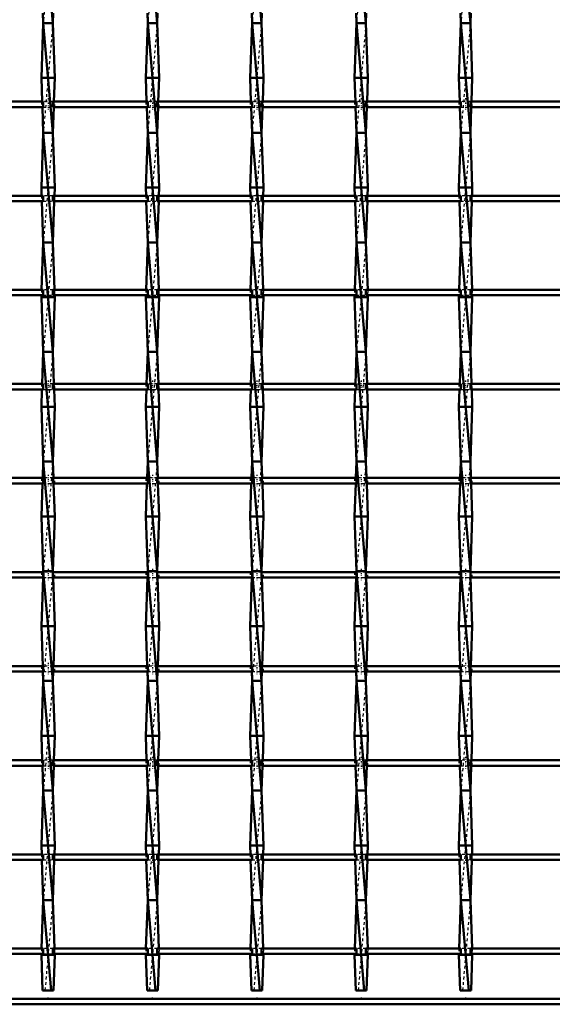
# Model space of a CAD drawing. Header units: millimetres. Extents: x -1015 to 657, y -500 to 954.
# Tile 18 of 29: x 199 to 394, y -500 to -141. Entities that reach past the tile are written whole.
import ezdxf

# ---------------------------------------------------------------- set-up
doc = ezdxf.new("R2010")
doc.units = ezdxf.units.MM
doc.linetypes.add('Center', pattern=[1.5, 0.45, -0.5, 0.05, -0.5])
doc.linetypes.add('Dashed', pattern=[2, 1, -1])
for name, color, linetype, lineweight in [('2d ConnectionPoints', 7, 'Continuous', 50), ('AM_0', 7, 'Continuous', 50), ('AM_7', 7, 'Center', 25), ('AM_9', 6, 'Dashed', 25)]:
    doc.layers.add(name, color=color, linetype=linetype, lineweight=lineweight)

# ---------------------------------------------------------------- blocks, each defined once
blk = doc.blocks.new('2_m89lbj86vm6olvjzpxwd2pfnh________0_in_LSSP23034382111200100035010_4')
at = {"layer": 'AM_0'}
for p, q in [((600, -498), (-600, -498)), ((600, -500), (-600, -500))]:
    blk.add_line(p, q, dxfattribs=at)
blk = doc.blocks.new('24_1ueupyjlxva30ctzt59bdzsqs________0_in_LSSP23034382111200100035010_4')
at = {"layer": 'AM_0'}
for p, q in [((207.82, -102), (211.28, -142)), ((207.69, -138.32), (207.82, -142)), ((211.41, -138.32), (211.28, -142)), ((207.82, -142), (207.1, -162)), ((207.82, -142), (211.28, -182)), ((211.28, -142), (207.82, -142)), ((211.28, -142), (212, -162)), ((212, -162), (207.1, -162)), ((207.1, -162), (207.41, -170.65)), ((212, -162), (211.69, -170.65)), ((207.48, -172.65), (207.82, -182)), ((211.62, -172.65), (211.28, -182)), ((207.82, -182), (207.1, -202)), ((211.28, -182), (207.82, -182)), ((207.82, -182), (211.28, -222)), ((211.28, -182), (212, -202)), ((212, -202), (207.1, -202)), ((207.1, -202), (207.21, -204.98)), ((212, -202), (211.89, -204.98)), ((207.28, -206.98), (207.82, -222)), ((211.82, -206.98), (211.28, -222)), ((207.82, -222), (207.2, -239.31)), ((207.82, -222), (211.28, -262)), ((211.28, -222), (207.82, -222)), ((211.28, -222), (211.9, -239.31)), ((207.12, -241.31), (207.1, -242)), ((212, -242), (207.1, -242)), ((207.1, -242), (207.82, -262)), ((212, -242), (211.28, -262)), ((211.98, -241.31), (212, -242)), ((207.82, -262), (207.4, -273.64)), ((211.28, -262), (207.82, -262)), ((207.82, -262), (211.28, -302)), ((211.28, -262), (211.7, -273.64)), ((207.33, -275.64), (207.1, -282)), ((211.77, -275.64), (212, -282)), ((212, -282), (207.1, -282)), ((207.1, -282), (207.82, -302)), ((212, -282), (211.28, -302)), ((207.82, -302), (207.6, -307.97)), ((211.28, -302), (207.82, -302)), ((207.82, -302), (211.28, -342)), ((211.28, -302), (211.5, -307.97)), ((207.53, -309.97), (207.1, -322)), ((211.57, -309.97), (212, -322)), ((212, -322), (207.1, -322)), ((207.1, -322), (207.82, -342)), ((212, -322), (211.28, -342)), ((207.73, -344.3), (207.1, -362)), ((207.82, -342), (207.81, -342.3)), ((211.28, -342), (207.82, -342)), ((207.82, -342), (211.28, -382)), ((211.28, -342), (211.29, -342.3)), ((211.37, -344.3), (212, -362)), ((212, -362), (207.1, -362)), ((207.1, -362), (207.62, -376.63)), ((212, -362), (211.48, -376.63)), ((207.7, -378.63), (207.82, -382)), ((211.4, -378.63), (211.28, -382)), ((207.82, -382), (207.1, -402)), ((207.82, -382), (211.28, -422)), ((211.28, -382), (207.82, -382)), ((211.28, -382), (212, -402)), ((212, -402), (207.1, -402)), ((207.1, -402), (207.42, -410.96)), ((212, -402), (211.68, -410.96)), ((207.49, -412.96), (207.82, -422)), ((211.61, -412.96), (211.28, -422)), ((207.82, -422), (207.1, -442)), ((207.82, -422), (211.28, -462)), ((211.28, -422), (207.82, -422)), ((211.28, -422), (212, -442)), ((207.1, -442), (207.22, -445.29)), ((212, -442), (207.1, -442)), ((212, -442), (211.88, -445.29)), ((207.29, -447.29), (207.82, -462)), ((211.81, -447.29), (211.28, -462)), ((207.82, -462), (207.19, -479.62)), ((207.82, -462), (210.68, -495)), ((211.28, -462), (207.82, -462)), ((211.28, -462), (211.91, -479.62)), ((207.11, -481.62), (207.1, -482)), ((212, -482), (207.1, -482)), ((207.1, -482), (207.57, -495)), ((212, -482), (211.53, -495)), ((211.99, -481.62), (212, -482)), ((207.57, -495), (211.53, -495))]:
    blk.add_line(p, q, dxfattribs=at)
at = {"layer": 'AM_9'}
for p, q in [((211.28, -102), (207.82, -142)), ((211.28, -142), (207.82, -182)), ((207.41, -170.65), (207.48, -172.65)), ((211.69, -170.65), (211.62, -172.65)), ((211.28, -182), (207.82, -222)), ((207.21, -204.98), (207.28, -206.98)), ((211.89, -204.98), (211.82, -206.98)), ((211.28, -222), (207.82, -262)), ((207.2, -239.31), (207.12, -241.31)), ((211.9, -239.31), (211.98, -241.31)), ((211.28, -262), (207.82, -302)), ((207.4, -273.64), (207.33, -275.64)), ((211.7, -273.64), (211.77, -275.64)), ((211.28, -302), (207.82, -342)), ((207.6, -307.97), (207.53, -309.97)), ((211.5, -307.97), (211.57, -309.97)), ((207.81, -342.3), (207.73, -344.3)), ((211.28, -342), (207.82, -382)), ((211.29, -342.3), (211.37, -344.3)), ((207.62, -376.63), (207.7, -378.63)), ((211.48, -376.63), (211.4, -378.63)), ((211.28, -382), (207.82, -422)), ((207.42, -410.96), (207.49, -412.96)), ((211.68, -410.96), (211.61, -412.96)), ((211.28, -422), (207.82, -462)), ((207.22, -445.29), (207.29, -447.29)), ((211.88, -445.29), (211.81, -447.29)), ((211.28, -462), (208.42, -495)), ((207.19, -479.62), (207.11, -481.62)), ((211.91, -479.62), (211.99, -481.62))]:
    blk.add_line(p, q, dxfattribs=at)
blk = doc.blocks.new('25_mydrcr77xr58k5wfxky7ckzal________0_in_LSSP23034382111200100035010_4')
at = {"layer": 'AM_0'}
for p, q in [((245.92, -102), (249.38, -142)), ((245.79, -138.32), (245.92, -142)), ((249.51, -138.32), (249.38, -142)), ((245.92, -142), (245.2, -162)), ((245.92, -142), (249.38, -182)), ((249.38, -142), (245.92, -142)), ((249.38, -142), (250.1, -162)), ((245.2, -162), (245.51, -170.65)), ((250.1, -162), (245.2, -162)), ((250.1, -162), (249.79, -170.65)), ((245.58, -172.65), (245.92, -182)), ((249.72, -172.65), (249.38, -182)), ((245.92, -182), (245.2, -202)), ((249.38, -182), (245.92, -182)), ((245.92, -182), (249.38, -222)), ((249.38, -182), (250.1, -202)), ((250.1, -202), (245.2, -202)), ((245.2, -202), (245.31, -204.98)), ((250.1, -202), (249.99, -204.98)), ((245.38, -206.98), (245.92, -222)), ((249.92, -206.98), (249.38, -222)), ((245.92, -222), (245.3, -239.31)), ((245.92, -222), (249.38, -262)), ((249.38, -222), (245.92, -222)), ((249.38, -222), (250, -239.31)), ((245.22, -241.31), (245.2, -242)), ((245.2, -242), (245.92, -262)), ((250.1, -242), (245.2, -242)), ((250.1, -242), (249.38, -262)), ((250.08, -241.31), (250.1, -242)), ((245.92, -262), (245.5, -273.64)), ((245.92, -262), (249.38, -302)), ((249.38, -262), (245.92, -262)), ((249.38, -262), (249.8, -273.64)), ((245.43, -275.64), (245.2, -282)), ((249.87, -275.64), (250.1, -282)), ((250.1, -282), (245.2, -282)), ((245.2, -282), (245.92, -302)), ((250.1, -282), (249.38, -302)), ((245.92, -302), (245.7, -307.97)), ((245.92, -302), (249.38, -342)), ((249.38, -302), (245.92, -302)), ((249.38, -302), (249.6, -307.97)), ((245.63, -309.97), (245.2, -322)), ((249.67, -309.97), (250.1, -322)), ((250.1, -322), (245.2, -322)), ((245.2, -322), (245.92, -342)), ((250.1, -322), (249.38, -342)), ((245.83, -344.3), (245.2, -362)), ((245.92, -342), (245.91, -342.3)), ((245.92, -342), (249.38, -382)), ((249.38, -342), (245.92, -342)), ((249.38, -342), (249.39, -342.3)), ((249.47, -344.3), (250.1, -362)), ((245.2, -362), (245.72, -376.63)), ((250.1, -362), (245.2, -362)), ((250.1, -362), (249.58, -376.63)), ((245.8, -378.63), (245.92, -382)), ((249.5, -378.63), (249.38, -382)), ((245.92, -382), (245.2, -402)), ((245.92, -382), (249.38, -422)), ((249.38, -382), (245.92, -382)), ((249.38, -382), (250.1, -402)), ((245.2, -402), (245.52, -410.96)), ((250.1, -402), (245.2, -402)), ((250.1, -402), (249.78, -410.96)), ((245.59, -412.96), (245.92, -422)), ((249.71, -412.96), (249.38, -422)), ((245.92, -422), (245.2, -442)), ((245.92, -422), (249.38, -462)), ((249.38, -422), (245.92, -422)), ((249.38, -422), (250.1, -442)), ((245.2, -442), (245.32, -445.29)), ((250.1, -442), (245.2, -442)), ((250.1, -442), (249.98, -445.29)), ((245.39, -447.29), (245.92, -462)), ((249.91, -447.29), (249.38, -462)), ((245.92, -462), (245.29, -479.62)), ((245.92, -462), (248.78, -495)), ((249.38, -462), (245.92, -462)), ((249.38, -462), (250.01, -479.62)), ((245.21, -481.62), (245.2, -482)), ((250.1, -482), (245.2, -482)), ((245.2, -482), (245.67, -495)), ((250.1, -482), (249.63, -495)), ((250.09, -481.62), (250.1, -482)), ((245.67, -495), (249.63, -495))]:
    blk.add_line(p, q, dxfattribs=at)
at = {"layer": 'AM_9'}
for p, q in [((249.38, -102), (245.92, -142)), ((249.38, -142), (245.92, -182)), ((245.51, -170.65), (245.58, -172.65)), ((249.79, -170.65), (249.72, -172.65)), ((249.38, -182), (245.92, -222)), ((245.31, -204.98), (245.38, -206.98)), ((249.99, -204.98), (249.92, -206.98)), ((249.38, -222), (245.92, -262)), ((245.3, -239.31), (245.22, -241.31)), ((250, -239.31), (250.08, -241.31)), ((249.38, -262), (245.92, -302)), ((245.5, -273.64), (245.43, -275.64)), ((249.8, -273.64), (249.87, -275.64)), ((249.38, -302), (245.92, -342)), ((245.7, -307.97), (245.63, -309.97)), ((249.6, -307.97), (249.67, -309.97)), ((245.91, -342.3), (245.83, -344.3)), ((249.38, -342), (245.92, -382)), ((249.39, -342.3), (249.47, -344.3)), ((245.72, -376.63), (245.8, -378.63)), ((249.58, -376.63), (249.5, -378.63)), ((249.38, -382), (245.92, -422)), ((245.52, -410.96), (245.59, -412.96)), ((249.78, -410.96), (249.71, -412.96)), ((249.38, -422), (245.92, -462)), ((245.32, -445.29), (245.39, -447.29)), ((249.98, -445.29), (249.91, -447.29)), ((249.38, -462), (246.52, -495)), ((245.29, -479.62), (245.21, -481.62)), ((250.01, -479.62), (250.09, -481.62))]:
    blk.add_line(p, q, dxfattribs=at)
blk = doc.blocks.new('26_x7gfini3nmwwtuki9zac4qd1v________0_in_LSSP23034382111200100035010_4')
at = {"layer": 'AM_0'}
for p, q in [((284.02, -102), (287.48, -142)), ((283.89, -138.32), (284.02, -142)), ((287.61, -138.32), (287.48, -142)), ((284.02, -142), (283.3, -162)), ((284.02, -142), (287.48, -182)), ((287.48, -142), (284.02, -142)), ((287.48, -142), (288.2, -162)), ((283.3, -162), (283.61, -170.65)), ((288.2, -162), (283.3, -162)), ((288.2, -162), (287.89, -170.65)), ((283.68, -172.65), (284.02, -182)), ((287.82, -172.65), (287.48, -182)), ((284.02, -182), (283.3, -202)), ((284.02, -182), (287.48, -222)), ((287.48, -182), (284.02, -182)), ((287.48, -182), (288.2, -202)), ((283.3, -202), (283.41, -204.98)), ((288.2, -202), (283.3, -202)), ((288.2, -202), (288.09, -204.98)), ((283.48, -206.98), (284.02, -222)), ((288.02, -206.98), (287.48, -222)), ((284.02, -222), (283.4, -239.31)), ((284.02, -222), (287.48, -262)), ((287.48, -222), (284.02, -222)), ((287.48, -222), (288.1, -239.31)), ((283.32, -241.31), (283.3, -242)), ((283.3, -242), (284.02, -262)), ((288.2, -242), (283.3, -242)), ((288.2, -242), (287.48, -262)), ((288.18, -241.31), (288.2, -242)), ((284.02, -262), (283.6, -273.64)), ((287.48, -262), (284.02, -262)), ((284.02, -262), (287.48, -302)), ((287.48, -262), (287.9, -273.64)), ((283.53, -275.64), (283.3, -282)), ((287.97, -275.64), (288.2, -282)), ((283.3, -282), (284.02, -302)), ((288.2, -282), (283.3, -282)), ((288.2, -282), (287.48, -302)), ((284.02, -302), (283.8, -307.97)), ((287.48, -302), (284.02, -302)), ((284.02, -302), (287.48, -342)), ((287.48, -302), (287.7, -307.97)), ((283.73, -309.97), (283.3, -322)), ((287.77, -309.97), (288.2, -322)), ((288.2, -322), (283.3, -322)), ((283.3, -322), (284.02, -342)), ((288.2, -322), (287.48, -342)), ((283.93, -344.3), (283.3, -362)), ((284.02, -342), (284.01, -342.3)), ((287.48, -342), (284.02, -342)), ((284.02, -342), (287.48, -382)), ((287.48, -342), (287.49, -342.3)), ((287.57, -344.3), (288.2, -362)), ((288.2, -362), (283.3, -362)), ((283.3, -362), (283.82, -376.63)), ((288.2, -362), (287.68, -376.63)), ((283.9, -378.63), (284.02, -382)), ((287.6, -378.63), (287.48, -382)), ((284.02, -382), (283.3, -402)), ((287.48, -382), (284.02, -382)), ((284.02, -382), (287.48, -422)), ((287.48, -382), (288.2, -402)), ((288.2, -402), (283.3, -402)), ((283.3, -402), (283.62, -410.96)), ((288.2, -402), (287.88, -410.96)), ((283.69, -412.96), (284.02, -422)), ((287.81, -412.96), (287.48, -422)), ((284.02, -422), (283.3, -442)), ((284.02, -422), (287.48, -462)), ((287.48, -422), (284.02, -422)), ((287.48, -422), (288.2, -442)), ((283.3, -442), (283.42, -445.29)), ((288.2, -442), (283.3, -442)), ((288.2, -442), (288.08, -445.29)), ((283.49, -447.29), (284.02, -462)), ((288.01, -447.29), (287.48, -462)), ((284.02, -462), (283.39, -479.62)), ((284.02, -462), (286.88, -495)), ((287.48, -462), (284.02, -462)), ((287.48, -462), (288.11, -479.62)), ((283.31, -481.62), (283.3, -482)), ((288.2, -482), (283.3, -482)), ((283.3, -482), (283.77, -495)), ((288.2, -482), (287.73, -495)), ((288.19, -481.62), (288.2, -482)), ((283.77, -495), (287.73, -495))]:
    blk.add_line(p, q, dxfattribs=at)
at = {"layer": 'AM_9'}
for p, q in [((287.48, -102), (284.02, -142)), ((287.48, -142), (284.02, -182)), ((283.61, -170.65), (283.68, -172.65)), ((287.89, -170.65), (287.82, -172.65)), ((287.48, -182), (284.02, -222)), ((283.41, -204.98), (283.48, -206.98)), ((288.09, -204.98), (288.02, -206.98)), ((287.48, -222), (284.02, -262)), ((283.4, -239.31), (283.32, -241.31)), ((288.1, -239.31), (288.18, -241.31)), ((287.48, -262), (284.02, -302)), ((283.6, -273.64), (283.53, -275.64)), ((287.9, -273.64), (287.97, -275.64)), ((287.48, -302), (284.02, -342)), ((283.8, -307.97), (283.73, -309.97)), ((287.7, -307.97), (287.77, -309.97)), ((284.01, -342.3), (283.93, -344.3)), ((287.48, -342), (284.02, -382)), ((287.49, -342.3), (287.57, -344.3)), ((283.82, -376.63), (283.9, -378.63)), ((287.68, -376.63), (287.6, -378.63)), ((287.48, -382), (284.02, -422)), ((283.62, -410.96), (283.69, -412.96)), ((287.88, -410.96), (287.81, -412.96)), ((287.48, -422), (284.02, -462)), ((283.42, -445.29), (283.49, -447.29)), ((288.08, -445.29), (288.01, -447.29)), ((287.48, -462), (284.62, -495)), ((283.39, -479.62), (283.31, -481.62)), ((288.11, -479.62), (288.19, -481.62))]:
    blk.add_line(p, q, dxfattribs=at)
blk = doc.blocks.new('27_6lhamuuojh6dczjsr0ho888ul________0_in_LSSP23034382111200100035010_4')
at = {"layer": 'AM_0'}
for p, q in [((322.12, -102), (325.58, -142)), ((321.99, -138.32), (322.12, -142)), ((325.71, -138.32), (325.58, -142)), ((322.12, -142), (321.4, -162)), ((322.12, -142), (325.58, -182)), ((325.58, -142), (322.12, -142)), ((325.58, -142), (326.3, -162)), ((321.4, -162), (321.71, -170.65)), ((326.3, -162), (321.4, -162)), ((326.3, -162), (325.99, -170.65)), ((321.78, -172.65), (322.12, -182)), ((325.92, -172.65), (325.58, -182)), ((322.12, -182), (321.4, -202)), ((325.58, -182), (322.12, -182)), ((322.12, -182), (325.58, -222)), ((325.58, -182), (326.3, -202)), ((326.3, -202), (321.4, -202)), ((321.4, -202), (321.51, -204.98)), ((326.3, -202), (326.19, -204.98)), ((321.58, -206.98), (322.12, -222)), ((326.12, -206.98), (325.58, -222)), ((322.12, -222), (321.5, -239.31)), ((322.12, -222), (325.58, -262)), ((325.58, -222), (322.12, -222)), ((325.58, -222), (326.2, -239.31)), ((321.42, -241.31), (321.4, -242)), ((326.3, -242), (321.4, -242)), ((321.4, -242), (322.12, -262)), ((326.3, -242), (325.58, -262)), ((326.28, -241.31), (326.3, -242)), ((322.12, -262), (321.7, -273.64)), ((322.12, -262), (325.58, -302)), ((325.58, -262), (322.12, -262)), ((325.58, -262), (326, -273.64)), ((321.63, -275.64), (321.4, -282)), ((326.07, -275.64), (326.3, -282)), ((326.3, -282), (321.4, -282)), ((321.4, -282), (322.12, -302)), ((326.3, -282), (325.58, -302)), ((322.12, -302), (321.9, -307.97)), ((325.58, -302), (322.12, -302)), ((322.12, -302), (325.58, -342)), ((325.58, -302), (325.8, -307.97)), ((321.83, -309.97), (321.4, -322)), ((325.87, -309.97), (326.3, -322)), ((326.3, -322), (321.4, -322)), ((321.4, -322), (322.12, -342)), ((326.3, -322), (325.58, -342)), ((322.03, -344.3), (321.4, -362)), ((322.12, -342), (322.11, -342.3)), ((325.58, -342), (322.12, -342)), ((322.12, -342), (325.58, -382)), ((325.58, -342), (325.59, -342.3)), ((325.67, -344.3), (326.3, -362)), ((326.3, -362), (321.4, -362)), ((321.4, -362), (321.92, -376.63)), ((326.3, -362), (325.78, -376.63)), ((322, -378.63), (322.12, -382)), ((325.7, -378.63), (325.58, -382)), ((322.12, -382), (321.4, -402)), ((322.12, -382), (325.58, -422)), ((325.58, -382), (322.12, -382)), ((325.58, -382), (326.3, -402)), ((326.3, -402), (321.4, -402)), ((321.4, -402), (321.72, -410.96)), ((326.3, -402), (325.98, -410.96)), ((321.79, -412.96), (322.12, -422)), ((325.91, -412.96), (325.58, -422)), ((322.12, -422), (321.4, -442)), ((322.12, -422), (325.58, -462)), ((325.58, -422), (322.12, -422)), ((325.58, -422), (326.3, -442)), ((321.4, -442), (321.52, -445.29)), ((326.3, -442), (321.4, -442)), ((326.3, -442), (326.18, -445.29)), ((321.59, -447.29), (322.12, -462)), ((326.11, -447.29), (325.58, -462)), ((322.12, -462), (321.49, -479.62)), ((322.12, -462), (324.98, -495)), ((325.58, -462), (322.12, -462)), ((325.58, -462), (326.21, -479.62)), ((321.41, -481.62), (321.4, -482)), ((321.4, -482), (321.87, -495)), ((326.3, -482), (321.4, -482)), ((326.3, -482), (325.83, -495)), ((326.29, -481.62), (326.3, -482)), ((321.87, -495), (325.83, -495))]:
    blk.add_line(p, q, dxfattribs=at)
at = {"layer": 'AM_9'}
for p, q in [((325.58, -102), (322.12, -142)), ((325.58, -142), (322.12, -182)), ((321.71, -170.65), (321.78, -172.65)), ((325.99, -170.65), (325.92, -172.65)), ((325.58, -182), (322.12, -222)), ((321.51, -204.98), (321.58, -206.98)), ((326.19, -204.98), (326.12, -206.98)), ((325.58, -222), (322.12, -262)), ((321.5, -239.31), (321.42, -241.31)), ((326.2, -239.31), (326.28, -241.31)), ((325.58, -262), (322.12, -302)), ((321.7, -273.64), (321.63, -275.64)), ((326, -273.64), (326.07, -275.64)), ((325.58, -302), (322.12, -342)), ((321.9, -307.97), (321.83, -309.97)), ((325.8, -307.97), (325.87, -309.97)), ((322.11, -342.3), (322.03, -344.3)), ((325.58, -342), (322.12, -382)), ((325.59, -342.3), (325.67, -344.3)), ((321.92, -376.63), (322, -378.63)), ((325.78, -376.63), (325.7, -378.63)), ((325.58, -382), (322.12, -422)), ((321.72, -410.96), (321.79, -412.96)), ((325.98, -410.96), (325.91, -412.96)), ((325.58, -422), (322.12, -462)), ((321.52, -445.29), (321.59, -447.29)), ((326.18, -445.29), (326.11, -447.29)), ((325.58, -462), (322.72, -495)), ((321.49, -479.62), (321.41, -481.62)), ((326.21, -479.62), (326.29, -481.62))]:
    blk.add_line(p, q, dxfattribs=at)
blk = doc.blocks.new('28_v21q9ossd9ken0kdbam17neif________0_in_LSSP23034382111200100035010_4')
at = {"layer": 'AM_0'}
for p, q in [((360.22, -102), (363.68, -142)), ((360.09, -138.32), (360.22, -142)), ((363.81, -138.32), (363.68, -142)), ((360.22, -142), (359.5, -162)), ((360.22, -142), (363.68, -182)), ((363.68, -142), (360.22, -142)), ((363.68, -142), (364.4, -162)), ((359.5, -162), (359.81, -170.65)), ((364.4, -162), (359.5, -162)), ((364.4, -162), (364.09, -170.65)), ((359.88, -172.65), (360.22, -182)), ((364.02, -172.65), (363.68, -182)), ((360.22, -182), (359.5, -202)), ((360.22, -182), (363.68, -222)), ((363.68, -182), (360.22, -182)), ((363.68, -182), (364.4, -202)), ((359.5, -202), (359.61, -204.98)), ((364.4, -202), (359.5, -202)), ((364.4, -202), (364.29, -204.98)), ((359.68, -206.98), (360.22, -222)), ((364.22, -206.98), (363.68, -222)), ((360.22, -222), (359.6, -239.31)), ((360.22, -222), (363.68, -262)), ((363.68, -222), (360.22, -222)), ((363.68, -222), (364.3, -239.31)), ((359.52, -241.31), (359.5, -242)), ((359.5, -242), (360.22, -262)), ((364.4, -242), (359.5, -242)), ((364.4, -242), (363.68, -262)), ((364.38, -241.31), (364.4, -242)), ((360.22, -262), (359.8, -273.64)), ((360.22, -262), (363.68, -302)), ((363.68, -262), (360.22, -262)), ((363.68, -262), (364.1, -273.64)), ((359.73, -275.64), (359.5, -282)), ((364.17, -275.64), (364.4, -282)), ((364.4, -282), (359.5, -282)), ((359.5, -282), (360.22, -302)), ((364.4, -282), (363.68, -302)), ((360.22, -302), (360, -307.97)), ((360.22, -302), (363.68, -342)), ((363.68, -302), (360.22, -302)), ((363.68, -302), (363.9, -307.97)), ((359.93, -309.97), (359.5, -322)), ((363.97, -309.97), (364.4, -322)), ((364.4, -322), (359.5, -322)), ((359.5, -322), (360.22, -342)), ((364.4, -322), (363.68, -342)), ((360.13, -344.3), (359.5, -362)), ((360.22, -342), (360.21, -342.3)), ((363.68, -342), (360.22, -342)), ((360.22, -342), (363.68, -382)), ((363.68, -342), (363.69, -342.3)), ((363.77, -344.3), (364.4, -362)), ((364.4, -362), (359.5, -362)), ((359.5, -362), (360.02, -376.63)), ((364.4, -362), (363.88, -376.63)), ((360.1, -378.63), (360.22, -382)), ((363.8, -378.63), (363.68, -382)), ((360.22, -382), (359.5, -402)), ((360.22, -382), (363.68, -422)), ((363.68, -382), (360.22, -382)), ((363.68, -382), (364.4, -402)), ((364.4, -402), (359.5, -402)), ((359.5, -402), (359.82, -410.96)), ((364.4, -402), (364.08, -410.96)), ((359.89, -412.96), (360.22, -422)), ((364.01, -412.96), (363.68, -422)), ((360.22, -422), (359.5, -442)), ((360.22, -422), (363.68, -462)), ((363.68, -422), (360.22, -422)), ((363.68, -422), (364.4, -442)), ((364.4, -442), (359.5, -442)), ((359.5, -442), (359.62, -445.29)), ((364.4, -442), (364.28, -445.29)), ((359.69, -447.29), (360.22, -462)), ((364.21, -447.29), (363.68, -462)), ((360.22, -462), (359.59, -479.62)), ((360.22, -462), (363.08, -495)), ((363.68, -462), (360.22, -462)), ((363.68, -462), (364.31, -479.62)), ((359.51, -481.62), (359.5, -482)), ((364.4, -482), (359.5, -482)), ((359.5, -482), (359.97, -495)), ((364.4, -482), (363.93, -495)), ((364.39, -481.62), (364.4, -482)), ((359.97, -495), (363.93, -495))]:
    blk.add_line(p, q, dxfattribs=at)
at = {"layer": 'AM_9'}
for p, q in [((363.68, -102), (360.22, -142)), ((363.68, -142), (360.22, -182)), ((359.81, -170.65), (359.88, -172.65)), ((364.09, -170.65), (364.02, -172.65)), ((363.68, -182), (360.22, -222)), ((359.61, -204.98), (359.68, -206.98)), ((364.29, -204.98), (364.22, -206.98)), ((363.68, -222), (360.22, -262)), ((359.6, -239.31), (359.52, -241.31)), ((364.3, -239.31), (364.38, -241.31)), ((363.68, -262), (360.22, -302)), ((359.8, -273.64), (359.73, -275.64)), ((364.1, -273.64), (364.17, -275.64)), ((363.68, -302), (360.22, -342)), ((360, -307.97), (359.93, -309.97)), ((363.9, -307.97), (363.97, -309.97)), ((360.21, -342.3), (360.13, -344.3)), ((363.68, -342), (360.22, -382)), ((363.69, -342.3), (363.77, -344.3)), ((360.02, -376.63), (360.1, -378.63)), ((363.88, -376.63), (363.8, -378.63)), ((363.68, -382), (360.22, -422)), ((359.82, -410.96), (359.89, -412.96)), ((364.08, -410.96), (364.01, -412.96)), ((363.68, -422), (360.22, -462)), ((359.62, -445.29), (359.69, -447.29)), ((364.28, -445.29), (364.21, -447.29)), ((363.68, -462), (360.82, -495)), ((359.59, -479.62), (359.51, -481.62)), ((364.31, -479.62), (364.39, -481.62))]:
    blk.add_line(p, q, dxfattribs=at)
blk = doc.blocks.new('36_jwbw82ptjj88lzhr700a50r3j________0_in_LSSP23034382111200100035010_4')
at = {"layer": 'AM_0'}
for p, q in [((207.82, -479.62), (173.18, -479.62)), ((207.82, -479.62), (207.82, -481.62)), ((245.92, -479.62), (211.28, -479.62)), ((211.28, -481.62), (211.28, -479.62)), ((245.92, -479.62), (245.92, -481.62)), ((284.02, -479.62), (249.38, -479.62)), ((249.38, -481.62), (249.38, -479.62)), ((284.02, -479.62), (284.02, -481.62)), ((322.12, -479.62), (287.48, -479.62)), ((287.48, -481.62), (287.48, -479.62)), ((322.12, -479.62), (322.12, -481.62)), ((360.22, -479.62), (325.58, -479.62)), ((325.58, -481.62), (325.58, -479.62)), ((360.22, -479.62), (360.22, -481.62)), ((398.32, -479.62), (363.68, -479.62)), ((363.68, -481.62), (363.68, -479.62)), ((207.82, -481.62), (173.18, -481.62)), ((245.92, -481.62), (211.28, -481.62)), ((284.02, -481.62), (249.38, -481.62)), ((322.12, -481.62), (287.48, -481.62)), ((360.22, -481.62), (325.58, -481.62)), ((398.32, -481.62), (363.68, -481.62))]:
    blk.add_line(p, q, dxfattribs=at)
at = {"layer": 'AM_7'}
for p, q in [((209.55, -478.42), (209.55, -482.82)), ((247.65, -478.42), (247.65, -482.82)), ((285.75, -478.42), (285.75, -482.82)), ((323.85, -478.42), (323.85, -482.82)), ((361.95, -478.42), (361.95, -482.82))]:
    blk.add_line(p, q, dxfattribs=at)
at = {"layer": 'AM_9'}
for p, q in [((207.1, -479.62), (207.1, -481.62)), ((211.28, -479.62), (207.82, -479.62)), ((212, -481.62), (212, -479.62)), ((245.2, -479.62), (245.2, -481.62)), ((249.38, -479.62), (245.92, -479.62)), ((250.1, -481.62), (250.1, -479.62)), ((283.3, -479.62), (283.3, -481.62)), ((287.48, -479.62), (284.02, -479.62)), ((288.2, -481.62), (288.2, -479.62)), ((321.4, -479.62), (321.4, -481.62)), ((325.58, -479.62), (322.12, -479.62)), ((326.3, -481.62), (326.3, -479.62)), ((359.5, -479.62), (359.5, -481.62)), ((363.68, -479.62), (360.22, -479.62)), ((364.4, -481.62), (364.4, -479.62)), ((207.82, -481.62), (211.28, -481.62)), ((245.92, -481.62), (249.38, -481.62)), ((284.02, -481.62), (287.48, -481.62)), ((322.12, -481.62), (325.58, -481.62)), ((360.22, -481.62), (363.68, -481.62))]:
    blk.add_line(p, q, dxfattribs=at)
blk = doc.blocks.new('37_v4mj4x8ymyhwvv9p3xxga5zef________0_in_LSSP23034382111200100035010_4')
at = {"layer": 'AM_0'}
for p, q in [((207.82, -445.29), (173.18, -445.29)), ((207.82, -445.29), (207.82, -447.29)), ((245.92, -445.29), (211.28, -445.29)), ((211.28, -447.29), (211.28, -445.29)), ((245.92, -445.29), (245.92, -447.29)), ((284.02, -445.29), (249.38, -445.29)), ((249.38, -447.29), (249.38, -445.29)), ((284.02, -445.29), (284.02, -447.29)), ((322.12, -445.29), (287.48, -445.29)), ((287.48, -447.29), (287.48, -445.29)), ((322.12, -445.29), (322.12, -447.29)), ((360.22, -445.29), (325.58, -445.29)), ((325.58, -447.29), (325.58, -445.29)), ((360.22, -445.29), (360.22, -447.29)), ((398.32, -445.29), (363.68, -445.29)), ((363.68, -447.29), (363.68, -445.29)), ((207.82, -447.29), (173.18, -447.29)), ((245.92, -447.29), (211.28, -447.29)), ((284.02, -447.29), (249.38, -447.29)), ((322.12, -447.29), (287.48, -447.29)), ((360.22, -447.29), (325.58, -447.29)), ((398.32, -447.29), (363.68, -447.29))]:
    blk.add_line(p, q, dxfattribs=at)
at = {"layer": 'AM_7'}
for p, q in [((209.55, -444.09), (209.55, -448.49)), ((247.65, -444.09), (247.65, -448.49)), ((285.75, -444.09), (285.75, -448.49)), ((323.85, -444.09), (323.85, -448.49)), ((361.95, -444.09), (361.95, -448.49))]:
    blk.add_line(p, q, dxfattribs=at)
at = {"layer": 'AM_9'}
for p, q in [((207.1, -445.29), (207.1, -447.29)), ((211.28, -445.29), (207.82, -445.29)), ((212, -447.29), (212, -445.29)), ((245.2, -445.29), (245.2, -447.29)), ((249.38, -445.29), (245.92, -445.29)), ((250.1, -447.29), (250.1, -445.29)), ((283.3, -445.29), (283.3, -447.29)), ((287.48, -445.29), (284.02, -445.29)), ((288.2, -447.29), (288.2, -445.29)), ((321.4, -445.29), (321.4, -447.29)), ((325.58, -445.29), (322.12, -445.29)), ((326.3, -447.29), (326.3, -445.29)), ((359.5, -445.29), (359.5, -447.29)), ((363.68, -445.29), (360.22, -445.29)), ((364.4, -447.29), (364.4, -445.29)), ((207.82, -447.29), (211.28, -447.29)), ((245.92, -447.29), (249.38, -447.29)), ((284.02, -447.29), (287.48, -447.29)), ((322.12, -447.29), (325.58, -447.29)), ((360.22, -447.29), (363.68, -447.29))]:
    blk.add_line(p, q, dxfattribs=at)
blk = doc.blocks.new('38_wqc7z61gkccfjbgg89azctfzd________0_in_LSSP23034382111200100035010_4')
at = {"layer": 'AM_0'}
for p, q in [((207.82, -410.96), (173.18, -410.96)), ((207.82, -412.96), (173.18, -412.96)), ((207.82, -410.96), (207.82, -412.96)), ((245.92, -410.96), (211.28, -410.96)), ((211.28, -412.96), (211.28, -410.96)), ((245.92, -412.96), (211.28, -412.96)), ((245.92, -410.96), (245.92, -412.96)), ((284.02, -410.96), (249.38, -410.96)), ((249.38, -412.96), (249.38, -410.96)), ((284.02, -412.96), (249.38, -412.96)), ((284.02, -410.96), (284.02, -412.96)), ((322.12, -410.96), (287.48, -410.96)), ((287.48, -412.96), (287.48, -410.96)), ((322.12, -412.96), (287.48, -412.96)), ((322.12, -410.96), (322.12, -412.96)), ((360.22, -410.96), (325.58, -410.96)), ((325.58, -412.96), (325.58, -410.96)), ((360.22, -412.96), (325.58, -412.96)), ((360.22, -410.96), (360.22, -412.96)), ((398.32, -410.96), (363.68, -410.96)), ((363.68, -412.96), (363.68, -410.96)), ((398.32, -412.96), (363.68, -412.96))]:
    blk.add_line(p, q, dxfattribs=at)
at = {"layer": 'AM_7'}
for p, q in [((209.55, -409.76), (209.55, -414.16)), ((247.65, -409.76), (247.65, -414.16)), ((285.75, -409.76), (285.75, -414.16)), ((323.85, -409.76), (323.85, -414.16)), ((361.95, -409.76), (361.95, -414.16))]:
    blk.add_line(p, q, dxfattribs=at)
at = {"layer": 'AM_9'}
for p, q in [((207.1, -410.96), (207.1, -412.96)), ((211.28, -410.96), (207.82, -410.96)), ((207.82, -412.96), (211.28, -412.96)), ((212, -412.96), (212, -410.96)), ((245.2, -410.96), (245.2, -412.96)), ((249.38, -410.96), (245.92, -410.96)), ((245.92, -412.96), (249.38, -412.96)), ((250.1, -412.96), (250.1, -410.96)), ((283.3, -410.96), (283.3, -412.96)), ((287.48, -410.96), (284.02, -410.96)), ((284.02, -412.96), (287.48, -412.96)), ((288.2, -412.96), (288.2, -410.96)), ((321.4, -410.96), (321.4, -412.96)), ((325.58, -410.96), (322.12, -410.96)), ((322.12, -412.96), (325.58, -412.96)), ((326.3, -412.96), (326.3, -410.96)), ((359.5, -410.96), (359.5, -412.96)), ((363.68, -410.96), (360.22, -410.96)), ((360.22, -412.96), (363.68, -412.96)), ((364.4, -412.96), (364.4, -410.96))]:
    blk.add_line(p, q, dxfattribs=at)
blk = doc.blocks.new('39_wwaf6mjy0r0wiw1q78k14fl4b________0_in_LSSP23034382111200100035010_4')
at = {"layer": 'AM_0'}
for p, q in [((207.82, -376.63), (173.18, -376.63)), ((207.82, -376.63), (207.82, -378.63)), ((211.28, -378.63), (211.28, -376.63)), ((245.92, -376.63), (211.28, -376.63)), ((245.92, -376.63), (245.92, -378.63)), ((284.02, -376.63), (249.38, -376.63)), ((249.38, -378.63), (249.38, -376.63)), ((284.02, -376.63), (284.02, -378.63)), ((322.12, -376.63), (287.48, -376.63)), ((287.48, -378.63), (287.48, -376.63)), ((322.12, -376.63), (322.12, -378.63)), ((325.58, -378.63), (325.58, -376.63)), ((360.22, -376.63), (325.58, -376.63)), ((360.22, -376.63), (360.22, -378.63)), ((363.68, -378.63), (363.68, -376.63)), ((398.32, -376.63), (363.68, -376.63)), ((207.82, -378.63), (173.18, -378.63)), ((245.92, -378.63), (211.28, -378.63)), ((284.02, -378.63), (249.38, -378.63)), ((322.12, -378.63), (287.48, -378.63)), ((360.22, -378.63), (325.58, -378.63)), ((398.32, -378.63), (363.68, -378.63))]:
    blk.add_line(p, q, dxfattribs=at)
at = {"layer": 'AM_7'}
for p, q in [((209.55, -375.43), (209.55, -379.83)), ((247.65, -375.43), (247.65, -379.83)), ((285.75, -375.43), (285.75, -379.83)), ((323.85, -375.43), (323.85, -379.83)), ((361.95, -375.43), (361.95, -379.83))]:
    blk.add_line(p, q, dxfattribs=at)
at = {"layer": 'AM_9'}
for p, q in [((207.1, -376.63), (207.1, -378.63)), ((211.28, -376.63), (207.82, -376.63)), ((212, -378.63), (212, -376.63)), ((245.2, -376.63), (245.2, -378.63)), ((249.38, -376.63), (245.92, -376.63)), ((250.1, -378.63), (250.1, -376.63)), ((283.3, -376.63), (283.3, -378.63)), ((287.48, -376.63), (284.02, -376.63)), ((288.2, -378.63), (288.2, -376.63)), ((321.4, -376.63), (321.4, -378.63)), ((325.58, -376.63), (322.12, -376.63)), ((326.3, -378.63), (326.3, -376.63)), ((359.5, -376.63), (359.5, -378.63)), ((363.68, -376.63), (360.22, -376.63)), ((364.4, -378.63), (364.4, -376.63)), ((207.82, -378.63), (211.28, -378.63)), ((245.92, -378.63), (249.38, -378.63)), ((284.02, -378.63), (287.48, -378.63)), ((322.12, -378.63), (325.58, -378.63)), ((360.22, -378.63), (363.68, -378.63))]:
    blk.add_line(p, q, dxfattribs=at)
blk = doc.blocks.new('40_253k0dqddff1eodzbcw0udvlo________0_in_LSSP23034382111200100035010_4')
at = {"layer": 'AM_0'}
for p, q in [((207.82, -342.3), (173.18, -342.3)), ((207.82, -344.3), (173.18, -344.3)), ((207.82, -342.3), (207.82, -344.3)), ((211.28, -344.3), (211.28, -342.3)), ((245.92, -342.3), (211.28, -342.3)), ((245.92, -344.3), (211.28, -344.3)), ((245.92, -342.3), (245.92, -344.3)), ((249.38, -344.3), (249.38, -342.3)), ((284.02, -342.3), (249.38, -342.3)), ((284.02, -344.3), (249.38, -344.3)), ((284.02, -342.3), (284.02, -344.3)), ((322.12, -342.3), (287.48, -342.3)), ((287.48, -344.3), (287.48, -342.3)), ((322.12, -344.3), (287.48, -344.3)), ((322.12, -342.3), (322.12, -344.3)), ((325.58, -344.3), (325.58, -342.3)), ((360.22, -342.3), (325.58, -342.3)), ((360.22, -344.3), (325.58, -344.3)), ((360.22, -342.3), (360.22, -344.3)), ((398.32, -342.3), (363.68, -342.3)), ((363.68, -344.3), (363.68, -342.3)), ((398.32, -344.3), (363.68, -344.3))]:
    blk.add_line(p, q, dxfattribs=at)
at = {"layer": 'AM_7'}
for p, q in [((209.55, -341.1), (209.55, -345.5)), ((247.65, -341.1), (247.65, -345.5)), ((285.75, -341.1), (285.75, -345.5)), ((323.85, -341.1), (323.85, -345.5)), ((361.95, -341.1), (361.95, -345.5))]:
    blk.add_line(p, q, dxfattribs=at)
at = {"layer": 'AM_9'}
for p, q in [((207.1, -342.3), (207.1, -344.3)), ((211.29, -342.3), (207.81, -342.3)), ((207.82, -344.3), (211.28, -344.3)), ((212, -344.3), (212, -342.3)), ((245.2, -342.3), (245.2, -344.3)), ((249.39, -342.3), (245.91, -342.3)), ((245.92, -344.3), (249.38, -344.3)), ((250.1, -344.3), (250.1, -342.3)), ((283.3, -342.3), (283.3, -344.3)), ((287.49, -342.3), (284.01, -342.3)), ((284.02, -344.3), (287.48, -344.3)), ((288.2, -344.3), (288.2, -342.3)), ((321.4, -342.3), (321.4, -344.3)), ((325.59, -342.3), (322.11, -342.3)), ((322.12, -344.3), (325.58, -344.3)), ((326.3, -344.3), (326.3, -342.3)), ((359.5, -342.3), (359.5, -344.3)), ((363.69, -342.3), (360.21, -342.3)), ((360.22, -344.3), (363.68, -344.3)), ((364.4, -344.3), (364.4, -342.3))]:
    blk.add_line(p, q, dxfattribs=at)
blk = doc.blocks.new('41_pb4n7c1c2ah9k42tdenwc2g1c________0_in_LSSP23034382111200100035010_4')
at = {"layer": 'AM_0'}
for p, q in [((207.82, -307.97), (173.18, -307.97)), ((207.82, -307.97), (207.82, -309.97)), ((211.28, -309.97), (211.28, -307.97)), ((245.92, -307.97), (211.28, -307.97)), ((245.92, -307.97), (245.92, -309.97)), ((249.38, -309.97), (249.38, -307.97)), ((284.02, -307.97), (249.38, -307.97)), ((284.02, -307.97), (284.02, -309.97)), ((322.12, -307.97), (287.48, -307.97)), ((287.48, -309.97), (287.48, -307.97)), ((322.12, -307.97), (322.12, -309.97)), ((360.22, -307.97), (325.58, -307.97)), ((325.58, -309.97), (325.58, -307.97)), ((360.22, -307.97), (360.22, -309.97)), ((398.32, -307.97), (363.68, -307.97)), ((363.68, -309.97), (363.68, -307.97)), ((207.82, -309.97), (173.18, -309.97)), ((245.92, -309.97), (211.28, -309.97)), ((284.02, -309.97), (249.38, -309.97)), ((322.12, -309.97), (287.48, -309.97)), ((360.22, -309.97), (325.58, -309.97)), ((398.32, -309.97), (363.68, -309.97))]:
    blk.add_line(p, q, dxfattribs=at)
at = {"layer": 'AM_7'}
for p, q in [((209.55, -306.77), (209.55, -311.17)), ((247.65, -306.77), (247.65, -311.17)), ((285.75, -306.77), (285.75, -311.17)), ((323.85, -306.77), (323.85, -311.17)), ((361.95, -306.77), (361.95, -311.17))]:
    blk.add_line(p, q, dxfattribs=at)
at = {"layer": 'AM_9'}
for p, q in [((207.1, -307.97), (207.1, -309.97)), ((211.28, -307.97), (207.82, -307.97)), ((212, -309.97), (212, -307.97)), ((245.2, -307.97), (245.2, -309.97)), ((249.38, -307.97), (245.92, -307.97)), ((250.1, -309.97), (250.1, -307.97)), ((283.3, -307.97), (283.3, -309.97)), ((287.48, -307.97), (284.02, -307.97)), ((288.2, -309.97), (288.2, -307.97)), ((321.4, -307.97), (321.4, -309.97)), ((325.58, -307.97), (322.12, -307.97)), ((326.3, -309.97), (326.3, -307.97)), ((359.5, -307.97), (359.5, -309.97)), ((363.68, -307.97), (360.22, -307.97)), ((364.4, -309.97), (364.4, -307.97)), ((207.82, -309.97), (211.28, -309.97)), ((245.92, -309.97), (249.38, -309.97)), ((284.02, -309.97), (287.48, -309.97)), ((322.12, -309.97), (325.58, -309.97)), ((360.22, -309.97), (363.68, -309.97))]:
    blk.add_line(p, q, dxfattribs=at)
blk = doc.blocks.new('42_kikounid5xgnb7hx1kco824wt________0_in_LSSP23034382111200100035010_4')
at = {"layer": 'AM_0'}
for p, q in [((207.82, -273.64), (173.18, -273.64)), ((207.82, -275.64), (173.18, -275.64)), ((207.82, -273.64), (207.82, -275.64)), ((211.28, -275.64), (211.28, -273.64)), ((245.92, -273.64), (211.28, -273.64)), ((245.92, -275.64), (211.28, -275.64)), ((245.92, -273.64), (245.92, -275.64)), ((249.38, -275.64), (249.38, -273.64)), ((284.02, -273.64), (249.38, -273.64)), ((284.02, -275.64), (249.38, -275.64)), ((284.02, -273.64), (284.02, -275.64)), ((322.12, -273.64), (287.48, -273.64)), ((287.48, -275.64), (287.48, -273.64)), ((322.12, -275.64), (287.48, -275.64)), ((322.12, -273.64), (322.12, -275.64)), ((325.58, -275.64), (325.58, -273.64)), ((360.22, -273.64), (325.58, -273.64)), ((360.22, -275.64), (325.58, -275.64)), ((360.22, -273.64), (360.22, -275.64)), ((363.68, -275.64), (363.68, -273.64)), ((398.32, -273.64), (363.68, -273.64)), ((398.32, -275.64), (363.68, -275.64))]:
    blk.add_line(p, q, dxfattribs=at)
at = {"layer": 'AM_7'}
for p, q in [((209.55, -272.44), (209.55, -276.84)), ((247.65, -272.44), (247.65, -276.84)), ((285.75, -272.44), (285.75, -276.84)), ((323.85, -272.44), (323.85, -276.84)), ((361.95, -272.44), (361.95, -276.84))]:
    blk.add_line(p, q, dxfattribs=at)
at = {"layer": 'AM_9'}
for p, q in [((207.1, -273.64), (207.1, -275.64)), ((211.28, -273.64), (207.82, -273.64)), ((207.82, -275.64), (211.28, -275.64)), ((212, -275.64), (212, -273.64)), ((245.2, -273.64), (245.2, -275.64)), ((249.38, -273.64), (245.92, -273.64)), ((245.92, -275.64), (249.38, -275.64)), ((250.1, -275.64), (250.1, -273.64)), ((283.3, -273.64), (283.3, -275.64)), ((287.48, -273.64), (284.02, -273.64)), ((284.02, -275.64), (287.48, -275.64)), ((288.2, -275.64), (288.2, -273.64)), ((321.4, -273.64), (321.4, -275.64)), ((325.58, -273.64), (322.12, -273.64)), ((322.12, -275.64), (325.58, -275.64)), ((326.3, -275.64), (326.3, -273.64)), ((359.5, -273.64), (359.5, -275.64)), ((363.68, -273.64), (360.22, -273.64)), ((360.22, -275.64), (363.68, -275.64)), ((364.4, -275.64), (364.4, -273.64))]:
    blk.add_line(p, q, dxfattribs=at)
blk = doc.blocks.new('43_qg96rsv0js17f72gnu54d0byc________0_in_LSSP23034382111200100035010_4')
at = {"layer": 'AM_0'}
for p, q in [((207.82, -239.31), (173.18, -239.31)), ((207.82, -239.31), (207.82, -241.31)), ((211.28, -241.31), (211.28, -239.31)), ((245.92, -239.31), (211.28, -239.31)), ((245.92, -239.31), (245.92, -241.31)), ((249.38, -241.31), (249.38, -239.31)), ((284.02, -239.31), (249.38, -239.31)), ((284.02, -239.31), (284.02, -241.31)), ((322.12, -239.31), (287.48, -239.31)), ((287.48, -241.31), (287.48, -239.31)), ((322.12, -239.31), (322.12, -241.31)), ((325.58, -241.31), (325.58, -239.31)), ((360.22, -239.31), (325.58, -239.31)), ((360.22, -239.31), (360.22, -241.31)), ((363.68, -241.31), (363.68, -239.31)), ((398.32, -239.31), (363.68, -239.31)), ((207.82, -241.31), (173.18, -241.31)), ((245.92, -241.31), (211.28, -241.31)), ((284.02, -241.31), (249.38, -241.31)), ((322.12, -241.31), (287.48, -241.31)), ((360.22, -241.31), (325.58, -241.31)), ((398.32, -241.31), (363.68, -241.31))]:
    blk.add_line(p, q, dxfattribs=at)
at = {"layer": 'AM_7'}
for p, q in [((209.55, -238.11), (209.55, -242.51)), ((247.65, -238.11), (247.65, -242.51)), ((285.75, -238.11), (285.75, -242.51)), ((323.85, -238.11), (323.85, -242.51)), ((361.95, -238.11), (361.95, -242.51))]:
    blk.add_line(p, q, dxfattribs=at)
at = {"layer": 'AM_9'}
for p, q in [((207.1, -239.31), (207.1, -241.31)), ((211.28, -239.31), (207.82, -239.31)), ((212, -241.31), (212, -239.31)), ((245.2, -239.31), (245.2, -241.31)), ((249.38, -239.31), (245.92, -239.31)), ((250.1, -241.31), (250.1, -239.31)), ((283.3, -239.31), (283.3, -241.31)), ((287.48, -239.31), (284.02, -239.31)), ((288.2, -241.31), (288.2, -239.31)), ((321.4, -239.31), (321.4, -241.31)), ((325.58, -239.31), (322.12, -239.31)), ((326.3, -241.31), (326.3, -239.31)), ((359.5, -239.31), (359.5, -241.31)), ((363.68, -239.31), (360.22, -239.31)), ((364.4, -241.31), (364.4, -239.31)), ((207.82, -241.31), (211.28, -241.31)), ((245.92, -241.31), (249.38, -241.31)), ((284.02, -241.31), (287.48, -241.31)), ((322.12, -241.31), (325.58, -241.31)), ((360.22, -241.31), (363.68, -241.31))]:
    blk.add_line(p, q, dxfattribs=at)
blk = doc.blocks.new('44_b7rivat7632ljvhih0sx3cl7v________0_in_LSSP23034382111200100035010_4')
at = {"layer": 'AM_0'}
for p, q in [((207.82, -204.98), (173.18, -204.98)), ((207.82, -206.98), (173.18, -206.98)), ((207.82, -204.98), (207.82, -206.98)), ((211.28, -206.98), (211.28, -204.98)), ((245.92, -204.98), (211.28, -204.98)), ((245.92, -206.98), (211.28, -206.98)), ((245.92, -204.98), (245.92, -206.98)), ((249.38, -206.98), (249.38, -204.98)), ((284.02, -204.98), (249.38, -204.98)), ((284.02, -206.98), (249.38, -206.98)), ((284.02, -204.98), (284.02, -206.98)), ((322.12, -204.98), (287.48, -204.98)), ((287.48, -206.98), (287.48, -204.98)), ((322.12, -206.98), (287.48, -206.98)), ((322.12, -204.98), (322.12, -206.98)), ((325.58, -206.98), (325.58, -204.98)), ((360.22, -204.98), (325.58, -204.98)), ((360.22, -206.98), (325.58, -206.98)), ((360.22, -204.98), (360.22, -206.98)), ((363.68, -206.98), (363.68, -204.98)), ((398.32, -204.98), (363.68, -204.98)), ((398.32, -206.98), (363.68, -206.98))]:
    blk.add_line(p, q, dxfattribs=at)
at = {"layer": 'AM_7'}
for p, q in [((209.55, -203.78), (209.55, -208.18)), ((247.65, -203.78), (247.65, -208.18)), ((285.75, -203.78), (285.75, -208.18)), ((323.85, -203.78), (323.85, -208.18)), ((361.95, -203.78), (361.95, -208.18))]:
    blk.add_line(p, q, dxfattribs=at)
at = {"layer": 'AM_9'}
for p, q in [((207.1, -204.98), (207.1, -206.98)), ((211.28, -204.98), (207.82, -204.98)), ((207.82, -206.98), (211.28, -206.98)), ((212, -206.98), (212, -204.98)), ((245.2, -204.98), (245.2, -206.98)), ((249.38, -204.98), (245.92, -204.98)), ((245.92, -206.98), (249.38, -206.98)), ((250.1, -206.98), (250.1, -204.98)), ((283.3, -204.98), (283.3, -206.98)), ((287.48, -204.98), (284.02, -204.98)), ((284.02, -206.98), (287.48, -206.98)), ((288.2, -206.98), (288.2, -204.98)), ((321.4, -204.98), (321.4, -206.98)), ((325.58, -204.98), (322.12, -204.98)), ((322.12, -206.98), (325.58, -206.98)), ((326.3, -206.98), (326.3, -204.98)), ((359.5, -204.98), (359.5, -206.98)), ((363.68, -204.98), (360.22, -204.98)), ((360.22, -206.98), (363.68, -206.98)), ((364.4, -206.98), (364.4, -204.98))]:
    blk.add_line(p, q, dxfattribs=at)
blk = doc.blocks.new('45_ozbnre56ngexkubrb12nqc08d________0_in_LSSP23034382111200100035010_4')
at = {"layer": 'AM_0'}
for p, q in [((207.82, -170.65), (173.18, -170.65)), ((207.82, -170.65), (207.82, -172.65)), ((245.92, -170.65), (211.28, -170.65)), ((211.28, -172.65), (211.28, -170.65)), ((245.92, -170.65), (245.92, -172.65)), ((284.02, -170.65), (249.38, -170.65)), ((249.38, -172.65), (249.38, -170.65)), ((284.02, -170.65), (284.02, -172.65)), ((322.12, -170.65), (287.48, -170.65)), ((287.48, -172.65), (287.48, -170.65)), ((322.12, -170.65), (322.12, -172.65)), ((325.58, -172.65), (325.58, -170.65)), ((360.22, -170.65), (325.58, -170.65)), ((360.22, -170.65), (360.22, -172.65)), ((398.32, -170.65), (363.68, -170.65)), ((363.68, -172.65), (363.68, -170.65)), ((207.82, -172.65), (173.18, -172.65)), ((245.92, -172.65), (211.28, -172.65)), ((284.02, -172.65), (249.38, -172.65)), ((322.12, -172.65), (287.48, -172.65)), ((360.22, -172.65), (325.58, -172.65)), ((398.32, -172.65), (363.68, -172.65))]:
    blk.add_line(p, q, dxfattribs=at)
at = {"layer": 'AM_7'}
for p, q in [((209.55, -169.45), (209.55, -173.85)), ((247.65, -169.45), (247.65, -173.85)), ((285.75, -169.45), (285.75, -173.85)), ((323.85, -169.45), (323.85, -173.85)), ((361.95, -169.45), (361.95, -173.85))]:
    blk.add_line(p, q, dxfattribs=at)
at = {"layer": 'AM_9'}
for p, q in [((207.1, -170.65), (207.1, -172.65)), ((211.28, -170.65), (207.82, -170.65)), ((212, -172.65), (212, -170.65)), ((245.2, -170.65), (245.2, -172.65)), ((249.38, -170.65), (245.92, -170.65)), ((250.1, -172.65), (250.1, -170.65)), ((283.3, -170.65), (283.3, -172.65)), ((287.48, -170.65), (284.02, -170.65)), ((288.2, -172.65), (288.2, -170.65)), ((321.4, -170.65), (321.4, -172.65)), ((325.58, -170.65), (322.12, -170.65)), ((326.3, -172.65), (326.3, -170.65)), ((359.5, -170.65), (359.5, -172.65)), ((363.68, -170.65), (360.22, -170.65)), ((364.4, -172.65), (364.4, -170.65)), ((207.82, -172.65), (211.28, -172.65)), ((245.92, -172.65), (249.38, -172.65)), ((284.02, -172.65), (287.48, -172.65)), ((322.12, -172.65), (325.58, -172.65)), ((360.22, -172.65), (363.68, -172.65))]:
    blk.add_line(p, q, dxfattribs=at)

msp = doc.modelspace()

# ---------------------------------------------------------------- linework, layer by layer
at = {"layer": '2d ConnectionPoints'}
for p in [(209.55, -498), (247.65, -498), (285.75, -498), (323.85, -498), (361.95, -498)]:
    msp.add_point(p, dxfattribs=at)

# ---------------------------------------------------------------- block references
for name in ['24_1ueupyjlxva30ctzt59bdzsqs________0_in_LSSP23034382111200100035010_4', '25_mydrcr77xr58k5wfxky7ckzal________0_in_LSSP23034382111200100035010_4', '26_x7gfini3nmwwtuki9zac4qd1v________0_in_LSSP23034382111200100035010_4', '27_6lhamuuojh6dczjsr0ho888ul________0_in_LSSP23034382111200100035010_4', '28_v21q9ossd9ken0kdbam17neif________0_in_LSSP23034382111200100035010_4', '45_ozbnre56ngexkubrb12nqc08d________0_in_LSSP23034382111200100035010_4', '44_b7rivat7632ljvhih0sx3cl7v________0_in_LSSP23034382111200100035010_4', '43_qg96rsv0js17f72gnu54d0byc________0_in_LSSP23034382111200100035010_4', '42_kikounid5xgnb7hx1kco824wt________0_in_LSSP23034382111200100035010_4', '41_pb4n7c1c2ah9k42tdenwc2g1c________0_in_LSSP23034382111200100035010_4', '40_253k0dqddff1eodzbcw0udvlo________0_in_LSSP23034382111200100035010_4', '39_wwaf6mjy0r0wiw1q78k14fl4b________0_in_LSSP23034382111200100035010_4', '38_wqc7z61gkccfjbgg89azctfzd________0_in_LSSP23034382111200100035010_4', '37_v4mj4x8ymyhwvv9p3xxga5zef________0_in_LSSP23034382111200100035010_4', '36_jwbw82ptjj88lzhr700a50r3j________0_in_LSSP23034382111200100035010_4', '2_m89lbj86vm6olvjzpxwd2pfnh________0_in_LSSP23034382111200100035010_4']:
    msp.add_blockref(name, (0, 0))

doc.saveas('drawing.dxf')
